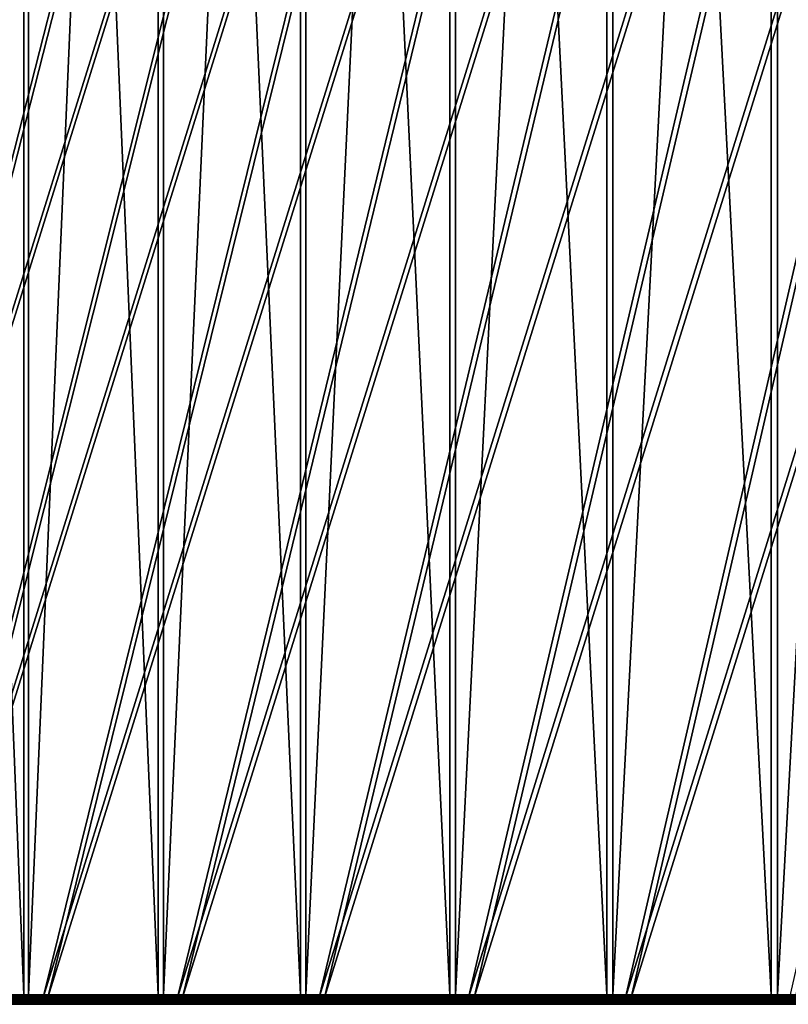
# Model space of a CAD drawing. Header units: millimetres. Extents: x 0 to 800, y -45 to 73.
# Tile 5 of 199: x 33 to 58, y -45 to -14. Entities that reach past the tile are written whole.
import ezdxf

# ---------------------------------------------------------------- set-up
doc = ezdxf.new("R2010")
doc.units = ezdxf.units.MM
doc.header["$LTSCALE"] = 65.185185
for name, color, linetype in [('40', 7, 'CONTINUOUS'), ('41', 7, 'CONTINUOUS'), ('46', 7, 'CONTINUOUS'), ('47', 7, 'CONTINUOUS'), ('48', 7, 'CONTINUOUS'), ('49', 7, 'CONTINUOUS')]:
    doc.layers.add(name, color=color, linetype=linetype)

msp = doc.modelspace()

# ---------------------------------------------------------------- linework, layer by layer
at = {"layer": '40', "color": 44, "linetype": 'Continuous', "true_color": 0x8c7500}
for points in [[(33.549, 54.7, -160.354), (29.541, -44.7, -150.866), (29.541, 54.7, -150.866), (33.549, 54.7, -160.354)], [(33.549, -44.7, -160.354), (29.541, -44.7, -150.866), (33.549, 54.7, -160.354), (33.549, -44.7, -160.354)], [(37.799, 54.7, -169.736), (33.549, -44.7, -160.354), (33.549, 54.7, -160.354), (37.799, 54.7, -169.736)], [(37.799, -44.7, -169.736), (33.549, -44.7, -160.354), (37.799, 54.7, -169.736), (37.799, -44.7, -169.736)], [(42.289, 54.7, -179.006), (37.799, -44.7, -169.736), (37.799, 54.7, -169.736), (42.289, 54.7, -179.006)], [(42.289, -44.7, -179.006), (37.799, -44.7, -169.736), (42.289, 54.7, -179.006), (42.289, -44.7, -179.006)], [(47.017, -44.7, -188.157), (42.289, -44.7, -179.006), (47.017, 54.7, -188.157), (47.017, -44.7, -188.157)], [(47.017, 54.7, -188.157), (42.289, -44.7, -179.006), (42.289, 54.7, -179.006), (47.017, 54.7, -188.157)], [(51.979, 54.7, -197.183), (47.017, -44.7, -188.157), (47.017, 54.7, -188.157), (51.979, 54.7, -197.183)], [(51.979, -44.7, -197.183), (47.017, -44.7, -188.157), (51.979, 54.7, -197.183), (51.979, -44.7, -197.183)], [(57.171, 54.7, -206.079), (51.979, -44.7, -197.183), (51.979, 54.7, -197.183), (57.171, 54.7, -206.079)], [(57.171, -44.7, -206.079), (51.979, -44.7, -197.183), (57.171, 54.7, -206.079), (57.171, -44.7, -206.079)], [(62.591, 54.7, -214.837), (57.171, -44.7, -206.079), (57.171, 54.7, -206.079), (62.591, 54.7, -214.837)], [(62.591, -44.7, -214.837), (57.171, -44.7, -206.079), (62.591, 54.7, -214.837), (62.591, -44.7, -214.837)]]:
    msp.add_3dface(points, dxfattribs=at)
at = {"layer": '41', "color": 44, "linetype": 'Continuous', "true_color": 0x8c7500}
for points in [[(29.399, -44.7, 150.517), (33.398, -44.7, 160.009), (29.399, 54.7, 150.517), (29.399, -44.7, 150.517)], [(29.399, 54.7, 150.517), (33.398, -44.7, 160.009), (33.398, 54.7, 160.009), (29.399, 54.7, 150.517)], [(33.398, 54.7, 160.009), (37.639, -44.7, 169.395), (37.639, 54.7, 169.395), (33.398, 54.7, 160.009)], [(33.398, -44.7, 160.009), (37.639, -44.7, 169.395), (33.398, 54.7, 160.009), (33.398, -44.7, 160.009)], [(37.639, 54.7, 169.395), (42.121, -44.7, 178.669), (42.121, 54.7, 178.669), (37.639, 54.7, 169.395)], [(37.639, -44.7, 169.395), (42.121, -44.7, 178.669), (37.639, 54.7, 169.395), (37.639, -44.7, 169.395)], [(42.121, 54.7, 178.669), (46.84, -44.7, 187.824), (46.84, 54.7, 187.824), (42.121, 54.7, 178.669)], [(42.121, -44.7, 178.669), (46.84, -44.7, 187.824), (42.121, 54.7, 178.669), (42.121, -44.7, 178.669)], [(46.84, 54.7, 187.824), (51.793, -44.7, 196.855), (51.793, 54.7, 196.855), (46.84, 54.7, 187.824)], [(46.84, -44.7, 187.824), (51.793, -44.7, 196.855), (46.84, 54.7, 187.824), (46.84, -44.7, 187.824)], [(51.793, -44.7, 196.855), (56.977, -44.7, 205.756), (51.793, 54.7, 196.855), (51.793, -44.7, 196.855)], [(51.793, 54.7, 196.855), (56.977, -44.7, 205.756), (56.977, 54.7, 205.756), (51.793, 54.7, 196.855)], [(56.977, 54.7, 205.756), (62.389, -44.7, 214.52), (62.389, 54.7, 214.52), (56.977, 54.7, 205.756)], [(56.977, -44.7, 205.756), (62.389, -44.7, 214.52), (56.977, 54.7, 205.756), (56.977, -44.7, 205.756)]]:
    msp.add_3dface(points, dxfattribs=at)
at = {"layer": '46', "color": 44, "linetype": 'Continuous', "true_color": 0x8c7500}
for points in [[(29.541, -44.7, -150.866), (33.549, -44.7, -160.354), (31.716, -44.758, -156.086), (29.541, -44.7, -150.866)], [(33.549, -44.7, -160.354), (36.698, -44.758, -167.353), (31.716, -44.758, -156.086), (33.549, -44.7, -160.354)], [(33.549, -44.7, -160.354), (37.799, -44.7, -169.736), (36.698, -44.758, -167.353), (33.549, -44.7, -160.354)], [(37.799, -44.7, -169.736), (42.024, -44.758, -178.461), (36.698, -44.758, -167.353), (37.799, -44.7, -169.736)], [(37.799, -44.7, -169.736), (42.289, -44.7, -179.006), (42.024, -44.758, -178.461), (37.799, -44.7, -169.736)], [(42.289, -44.7, -179.006), (47.017, -44.7, -188.157), (42.024, -44.758, -178.461), (42.289, -44.7, -179.006)], [(47.017, -44.7, -188.157), (47.689, -44.758, -189.401), (42.024, -44.758, -178.461), (47.017, -44.7, -188.157)], [(47.017, -44.7, -188.157), (51.979, -44.7, -197.183), (47.689, -44.758, -189.401), (47.017, -44.7, -188.157)], [(51.979, -44.7, -197.183), (53.689, -44.758, -200.16), (47.689, -44.758, -189.401), (51.979, -44.7, -197.183)], [(51.979, -44.7, -197.183), (57.171, -44.7, -206.079), (53.689, -44.758, -200.16), (51.979, -44.7, -197.183)], [(57.171, -44.7, -206.079), (60.017, -44.758, -210.73), (53.689, -44.758, -200.16), (57.171, -44.7, -206.079)], [(57.171, -44.7, -206.079), (62.591, -44.7, -214.837), (60.017, -44.758, -210.73), (57.171, -44.7, -206.079)], [(33.823, -45, -160.234), (29.819, -45, -150.752), (31.934, -44.994, -155.994), (33.823, -45, -160.234)], [(36.698, -44.758, -167.353), (31.732, -44.815, -156.079), (31.716, -44.758, -156.086), (36.698, -44.758, -167.353)], [(36.713, -44.815, -167.346), (31.732, -44.815, -156.079), (36.698, -44.758, -167.353), (36.713, -44.815, -167.346)], [(36.713, -44.815, -167.346), (31.758, -44.866, -156.068), (31.732, -44.815, -156.079), (36.713, -44.815, -167.346)], [(36.738, -44.866, -167.334), (31.758, -44.866, -156.068), (36.713, -44.815, -167.346), (36.738, -44.866, -167.334)], [(36.738, -44.866, -167.334), (31.792, -44.912, -156.054), (31.758, -44.866, -156.068), (36.738, -44.866, -167.334)], [(36.772, -44.912, -167.319), (31.792, -44.912, -156.054), (36.738, -44.866, -167.334), (36.772, -44.912, -167.319)], [(36.772, -44.912, -167.319), (31.834, -44.949, -156.036), (31.792, -44.912, -156.054), (36.772, -44.912, -167.319)], [(36.814, -44.949, -167.299), (31.834, -44.949, -156.036), (36.772, -44.912, -167.319), (36.814, -44.949, -167.299)], [(36.814, -44.949, -167.299), (31.882, -44.977, -156.016), (31.834, -44.949, -156.036), (36.814, -44.949, -167.299)], [(36.861, -44.977, -167.278), (31.882, -44.977, -156.016), (36.814, -44.949, -167.299), (36.861, -44.977, -167.278)], [(36.861, -44.977, -167.278), (31.934, -44.994, -155.994), (31.882, -44.977, -156.016), (36.861, -44.977, -167.278)], [(36.912, -44.994, -167.254), (31.934, -44.994, -155.994), (36.861, -44.977, -167.278), (36.912, -44.994, -167.254)], [(36.912, -44.994, -167.254), (33.823, -45, -160.234), (31.934, -44.994, -155.994), (36.912, -44.994, -167.254)], [(38.071, -45, -169.609), (33.823, -45, -160.234), (36.912, -44.994, -167.254), (38.071, -45, -169.609)], [(42.024, -44.758, -178.461), (36.713, -44.815, -167.346), (36.698, -44.758, -167.353), (42.024, -44.758, -178.461)], [(42.039, -44.815, -178.454), (36.713, -44.815, -167.346), (42.024, -44.758, -178.461), (42.039, -44.815, -178.454)], [(42.039, -44.815, -178.454), (36.738, -44.866, -167.334), (36.713, -44.815, -167.346), (42.039, -44.815, -178.454)], [(42.064, -44.866, -178.441), (36.738, -44.866, -167.334), (42.039, -44.815, -178.454), (42.064, -44.866, -178.441)], [(42.064, -44.866, -178.441), (36.772, -44.912, -167.319), (36.738, -44.866, -167.334), (42.064, -44.866, -178.441)], [(42.097, -44.912, -178.425), (36.772, -44.912, -167.319), (42.064, -44.866, -178.441), (42.097, -44.912, -178.425)], [(42.097, -44.912, -178.425), (36.814, -44.949, -167.299), (36.772, -44.912, -167.319), (42.097, -44.912, -178.425)], [(42.138, -44.949, -178.404), (36.814, -44.949, -167.299), (42.097, -44.912, -178.425), (42.138, -44.949, -178.404)], [(42.138, -44.949, -178.404), (36.861, -44.977, -167.278), (36.814, -44.949, -167.299), (42.138, -44.949, -178.404)], [(42.184, -44.977, -178.381), (36.861, -44.977, -167.278), (42.138, -44.949, -178.404), (42.184, -44.977, -178.381)], [(42.184, -44.977, -178.381), (36.912, -44.994, -167.254), (36.861, -44.977, -167.278), (42.184, -44.977, -178.381)], [(42.235, -44.994, -178.356), (36.912, -44.994, -167.254), (42.184, -44.977, -178.381), (42.235, -44.994, -178.356)], [(42.235, -44.994, -178.356), (38.071, -45, -169.609), (36.912, -44.994, -167.254), (42.235, -44.994, -178.356)], [(42.558, -45, -178.872), (38.071, -45, -169.609), (42.235, -44.994, -178.356), (42.558, -45, -178.872)], [(47.689, -44.758, -189.401), (42.039, -44.815, -178.454), (42.024, -44.758, -178.461), (47.689, -44.758, -189.401)], [(47.704, -44.815, -189.393), (42.039, -44.815, -178.454), (47.689, -44.758, -189.401), (47.704, -44.815, -189.393)], [(47.704, -44.815, -189.393), (42.064, -44.866, -178.441), (42.039, -44.815, -178.454), (47.704, -44.815, -189.393)], [(47.729, -44.866, -189.379), (42.064, -44.866, -178.441), (47.704, -44.815, -189.393), (47.729, -44.866, -189.379)], [(47.729, -44.866, -189.379), (42.097, -44.912, -178.425), (42.064, -44.866, -178.441), (47.729, -44.866, -189.379)], [(47.762, -44.912, -189.362), (42.097, -44.912, -178.425), (47.729, -44.866, -189.379), (47.762, -44.912, -189.362)], [(47.762, -44.912, -189.362), (42.138, -44.949, -178.404), (42.097, -44.912, -178.425), (47.762, -44.912, -189.362)], [(47.802, -44.949, -189.34), (42.138, -44.949, -178.404), (47.762, -44.912, -189.362), (47.802, -44.949, -189.34)], [(47.802, -44.949, -189.34), (42.184, -44.977, -178.381), (42.138, -44.949, -178.404), (47.802, -44.949, -189.34)], [(47.847, -44.977, -189.316), (42.184, -44.977, -178.381), (47.802, -44.949, -189.34), (47.847, -44.977, -189.316)], [(47.847, -44.977, -189.316), (42.235, -44.994, -178.356), (42.184, -44.977, -178.381), (47.847, -44.977, -189.316)], [(47.897, -44.994, -189.289), (42.235, -44.994, -178.356), (47.847, -44.977, -189.316), (47.897, -44.994, -189.289)], [(47.897, -44.994, -189.289), (42.558, -45, -178.872), (42.235, -44.994, -178.356), (47.897, -44.994, -189.289)], [(47.282, -45, -188.016), (42.558, -45, -178.872), (47.897, -44.994, -189.289), (47.282, -45, -188.016)], [(52.24, -45, -197.035), (47.282, -45, -188.016), (47.897, -44.994, -189.289), (52.24, -45, -197.035)], [(53.689, -44.758, -200.16), (47.704, -44.815, -189.393), (47.689, -44.758, -189.401), (53.689, -44.758, -200.16)], [(53.704, -44.815, -200.152), (47.704, -44.815, -189.393), (53.689, -44.758, -200.16), (53.704, -44.815, -200.152)], [(53.704, -44.815, -200.152), (47.729, -44.866, -189.379), (47.704, -44.815, -189.393), (53.704, -44.815, -200.152)], [(53.728, -44.866, -200.138), (47.729, -44.866, -189.379), (53.704, -44.815, -200.152), (53.728, -44.866, -200.138)], [(53.728, -44.866, -200.138), (47.762, -44.912, -189.362), (47.729, -44.866, -189.379), (53.728, -44.866, -200.138)], [(53.76, -44.912, -200.119), (47.762, -44.912, -189.362), (53.728, -44.866, -200.138), (53.76, -44.912, -200.119)], [(53.76, -44.912, -200.119), (47.802, -44.949, -189.34), (47.762, -44.912, -189.362), (53.76, -44.912, -200.119)], [(53.799, -44.949, -200.096), (47.802, -44.949, -189.34), (53.76, -44.912, -200.119), (53.799, -44.949, -200.096)], [(53.799, -44.949, -200.096), (47.847, -44.977, -189.316), (47.802, -44.949, -189.34), (53.799, -44.949, -200.096)], [(53.844, -44.977, -200.07), (47.847, -44.977, -189.316), (53.799, -44.949, -200.096), (53.844, -44.977, -200.07)], [(53.844, -44.977, -200.07), (47.897, -44.994, -189.289), (47.847, -44.977, -189.316), (53.844, -44.977, -200.07)], [(53.893, -44.994, -200.042), (47.897, -44.994, -189.289), (53.844, -44.977, -200.07), (53.893, -44.994, -200.042)], [(53.893, -44.994, -200.042), (52.24, -45, -197.035), (47.897, -44.994, -189.289), (53.893, -44.994, -200.042)], [(57.428, -45, -205.924), (52.24, -45, -197.035), (53.893, -44.994, -200.042), (57.428, -45, -205.924)], [(60.017, -44.758, -210.73), (53.704, -44.815, -200.152), (53.689, -44.758, -200.16), (60.017, -44.758, -210.73)], [(60.032, -44.815, -210.721), (53.704, -44.815, -200.152), (60.017, -44.758, -210.73), (60.032, -44.815, -210.721)], [(60.032, -44.815, -210.721), (53.728, -44.866, -200.138), (53.704, -44.815, -200.152), (60.032, -44.815, -210.721)], [(60.055, -44.866, -210.706), (53.728, -44.866, -200.138), (60.032, -44.815, -210.721), (60.055, -44.866, -210.706)], [(60.055, -44.866, -210.706), (53.76, -44.912, -200.119), (53.728, -44.866, -200.138), (60.055, -44.866, -210.706)], [(60.087, -44.912, -210.687), (53.76, -44.912, -200.119), (60.055, -44.866, -210.706), (60.087, -44.912, -210.687)], [(60.087, -44.912, -210.687), (53.799, -44.949, -200.096), (53.76, -44.912, -200.119), (60.087, -44.912, -210.687)], [(60.126, -44.949, -210.663), (53.799, -44.949, -200.096), (60.087, -44.912, -210.687), (60.126, -44.949, -210.663)], [(60.126, -44.949, -210.663), (53.844, -44.977, -200.07), (53.799, -44.949, -200.096), (60.126, -44.949, -210.663)], [(60.17, -44.977, -210.635), (53.844, -44.977, -200.07), (60.126, -44.949, -210.663), (60.17, -44.977, -210.635)], [(60.17, -44.977, -210.635), (53.893, -44.994, -200.042), (53.844, -44.977, -200.07), (60.17, -44.977, -210.635)], [(60.218, -44.994, -210.606), (53.893, -44.994, -200.042), (60.17, -44.977, -210.635), (60.218, -44.994, -210.606)], [(60.218, -44.994, -210.606), (57.428, -45, -205.924), (53.893, -44.994, -200.042), (60.218, -44.994, -210.606)], [(62.844, -45, -214.676), (57.428, -45, -205.924), (60.218, -44.994, -210.606), (62.844, -45, -214.676)]]:
    msp.add_3dface(points, dxfattribs=at)
at = {"layer": '47', "color": 44, "linetype": 'Continuous', "true_color": 0x8c7500}
for points in [[(33.398, -44.7, 160.009), (29.399, -44.7, 150.517), (31.57, -44.758, 155.739), (33.398, -44.7, 160.009)], [(33.398, -44.7, 160.009), (31.57, -44.758, 155.739), (36.54, -44.758, 167.011), (33.398, -44.7, 160.009)], [(37.639, -44.7, 169.395), (33.398, -44.7, 160.009), (36.54, -44.758, 167.011), (37.639, -44.7, 169.395)], [(37.639, -44.7, 169.395), (36.54, -44.758, 167.011), (41.856, -44.758, 178.124), (37.639, -44.7, 169.395)], [(42.121, -44.7, 178.669), (37.639, -44.7, 169.395), (41.856, -44.758, 178.124), (42.121, -44.7, 178.669)], [(42.121, -44.7, 178.669), (41.856, -44.758, 178.124), (47.511, -44.758, 189.069), (42.121, -44.7, 178.669)], [(46.84, -44.7, 187.824), (42.121, -44.7, 178.669), (47.511, -44.758, 189.069), (46.84, -44.7, 187.824)], [(51.793, -44.7, 196.855), (46.84, -44.7, 187.824), (47.511, -44.758, 189.069), (51.793, -44.7, 196.855)], [(51.793, -44.7, 196.855), (47.511, -44.758, 189.069), (53.501, -44.758, 199.834), (51.793, -44.7, 196.855)], [(56.977, -44.7, 205.756), (51.793, -44.7, 196.855), (53.501, -44.758, 199.834), (56.977, -44.7, 205.756)], [(56.977, -44.7, 205.756), (53.501, -44.758, 199.834), (59.819, -44.758, 210.41), (56.977, -44.7, 205.756)], [(62.389, -44.7, 214.52), (56.977, -44.7, 205.756), (59.819, -44.758, 210.41), (62.389, -44.7, 214.52)], [(29.677, -45, 150.404), (33.673, -45, 159.889), (31.787, -44.994, 155.647), (29.677, -45, 150.404)], [(31.585, -44.815, 155.732), (36.556, -44.815, 167.004), (31.57, -44.758, 155.739), (31.585, -44.815, 155.732)], [(31.57, -44.758, 155.739), (36.556, -44.815, 167.004), (36.54, -44.758, 167.011), (31.57, -44.758, 155.739)], [(31.611, -44.866, 155.721), (36.581, -44.866, 166.992), (31.585, -44.815, 155.732), (31.611, -44.866, 155.721)], [(31.585, -44.815, 155.732), (36.581, -44.866, 166.992), (36.556, -44.815, 167.004), (31.585, -44.815, 155.732)], [(31.645, -44.912, 155.707), (36.615, -44.912, 166.976), (31.611, -44.866, 155.721), (31.645, -44.912, 155.707)], [(31.611, -44.866, 155.721), (36.615, -44.912, 166.976), (36.581, -44.866, 166.992), (31.611, -44.866, 155.721)], [(31.687, -44.949, 155.689), (36.656, -44.949, 166.957), (31.645, -44.912, 155.707), (31.687, -44.949, 155.689)], [(31.645, -44.912, 155.707), (36.656, -44.949, 166.957), (36.615, -44.912, 166.976), (31.645, -44.912, 155.707)], [(31.735, -44.977, 155.669), (36.703, -44.977, 166.936), (31.687, -44.949, 155.689), (31.735, -44.977, 155.669)], [(31.687, -44.949, 155.689), (36.703, -44.977, 166.936), (36.656, -44.949, 166.957), (31.687, -44.949, 155.689)], [(31.787, -44.994, 155.647), (36.755, -44.994, 166.912), (31.735, -44.977, 155.669), (31.787, -44.994, 155.647)], [(31.735, -44.977, 155.669), (36.755, -44.994, 166.912), (36.703, -44.977, 166.936), (31.735, -44.977, 155.669)], [(31.787, -44.994, 155.647), (33.673, -45, 159.889), (36.755, -44.994, 166.912), (31.787, -44.994, 155.647)], [(33.673, -45, 159.889), (37.911, -45, 169.268), (36.755, -44.994, 166.912), (33.673, -45, 159.889)], [(36.556, -44.815, 167.004), (41.871, -44.815, 178.117), (36.54, -44.758, 167.011), (36.556, -44.815, 167.004)], [(36.54, -44.758, 167.011), (41.871, -44.815, 178.117), (41.856, -44.758, 178.124), (36.54, -44.758, 167.011)], [(36.581, -44.866, 166.992), (41.896, -44.866, 178.104), (36.556, -44.815, 167.004), (36.581, -44.866, 166.992)], [(36.556, -44.815, 167.004), (41.896, -44.866, 178.104), (41.871, -44.815, 178.117), (36.556, -44.815, 167.004)], [(36.615, -44.912, 166.976), (41.929, -44.912, 178.088), (36.581, -44.866, 166.992), (36.615, -44.912, 166.976)], [(36.581, -44.866, 166.992), (41.929, -44.912, 178.088), (41.896, -44.866, 178.104), (36.581, -44.866, 166.992)], [(36.656, -44.949, 166.957), (41.97, -44.949, 178.067), (36.615, -44.912, 166.976), (36.656, -44.949, 166.957)], [(36.615, -44.912, 166.976), (41.97, -44.949, 178.067), (41.929, -44.912, 178.088), (36.615, -44.912, 166.976)], [(36.703, -44.977, 166.936), (42.017, -44.977, 178.044), (36.656, -44.949, 166.957), (36.703, -44.977, 166.936)], [(36.656, -44.949, 166.957), (42.017, -44.977, 178.044), (41.97, -44.949, 178.067), (36.656, -44.949, 166.957)], [(36.755, -44.994, 166.912), (42.067, -44.994, 178.019), (36.703, -44.977, 166.936), (36.755, -44.994, 166.912)], [(36.703, -44.977, 166.936), (42.067, -44.994, 178.019), (42.017, -44.977, 178.044), (36.703, -44.977, 166.936)], [(36.755, -44.994, 166.912), (37.911, -45, 169.268), (42.067, -44.994, 178.019), (36.755, -44.994, 166.912)], [(37.911, -45, 169.268), (42.389, -45, 178.535), (42.067, -44.994, 178.019), (37.911, -45, 169.268)], [(41.856, -44.758, 178.124), (47.526, -44.815, 189.061), (47.511, -44.758, 189.069), (41.856, -44.758, 178.124)], [(41.871, -44.815, 178.117), (47.526, -44.815, 189.061), (41.856, -44.758, 178.124), (41.871, -44.815, 178.117)], [(41.896, -44.866, 178.104), (47.55, -44.866, 189.048), (41.871, -44.815, 178.117), (41.896, -44.866, 178.104)], [(41.871, -44.815, 178.117), (47.55, -44.866, 189.048), (47.526, -44.815, 189.061), (41.871, -44.815, 178.117)], [(41.929, -44.912, 178.088), (47.583, -44.912, 189.03), (41.896, -44.866, 178.104), (41.929, -44.912, 178.088)], [(41.896, -44.866, 178.104), (47.583, -44.912, 189.03), (47.55, -44.866, 189.048), (41.896, -44.866, 178.104)], [(41.97, -44.949, 178.067), (47.623, -44.949, 189.008), (41.929, -44.912, 178.088), (41.97, -44.949, 178.067)], [(41.929, -44.912, 178.088), (47.623, -44.949, 189.008), (47.583, -44.912, 189.03), (41.929, -44.912, 178.088)], [(42.017, -44.977, 178.044), (47.669, -44.977, 188.984), (41.97, -44.949, 178.067), (42.017, -44.977, 178.044)], [(41.97, -44.949, 178.067), (47.669, -44.977, 188.984), (47.623, -44.949, 189.008), (41.97, -44.949, 178.067)], [(42.067, -44.994, 178.019), (47.719, -44.994, 188.957), (42.017, -44.977, 178.044), (42.067, -44.994, 178.019)], [(42.017, -44.977, 178.044), (47.719, -44.994, 188.957), (47.669, -44.977, 188.984), (42.017, -44.977, 178.044)], [(42.389, -45, 178.535), (47.105, -45, 187.683), (42.067, -44.994, 178.019), (42.389, -45, 178.535)], [(42.067, -44.994, 178.019), (47.105, -45, 187.683), (47.719, -44.994, 188.957), (42.067, -44.994, 178.019)], [(47.105, -45, 187.683), (52.054, -45, 196.708), (47.719, -44.994, 188.957), (47.105, -45, 187.683)], [(47.511, -44.758, 189.069), (53.515, -44.815, 199.825), (53.501, -44.758, 199.834), (47.511, -44.758, 189.069)], [(47.526, -44.815, 189.061), (53.515, -44.815, 199.825), (47.511, -44.758, 189.069), (47.526, -44.815, 189.061)], [(47.55, -44.866, 189.048), (53.539, -44.866, 199.812), (47.526, -44.815, 189.061), (47.55, -44.866, 189.048)], [(47.526, -44.815, 189.061), (53.539, -44.866, 199.812), (53.515, -44.815, 199.825), (47.526, -44.815, 189.061)], [(47.583, -44.912, 189.03), (53.572, -44.912, 199.793), (47.55, -44.866, 189.048), (47.583, -44.912, 189.03)], [(47.55, -44.866, 189.048), (53.572, -44.912, 199.793), (53.539, -44.866, 199.812), (47.55, -44.866, 189.048)], [(47.623, -44.949, 189.008), (53.611, -44.949, 199.77), (47.583, -44.912, 189.03), (47.623, -44.949, 189.008)], [(47.583, -44.912, 189.03), (53.611, -44.949, 199.77), (53.572, -44.912, 199.793), (47.583, -44.912, 189.03)], [(47.669, -44.977, 188.984), (53.656, -44.977, 199.744), (47.623, -44.949, 189.008), (47.669, -44.977, 188.984)], [(47.623, -44.949, 189.008), (53.656, -44.977, 199.744), (53.611, -44.949, 199.77), (47.623, -44.949, 189.008)], [(47.719, -44.994, 188.957), (53.705, -44.994, 199.716), (47.669, -44.977, 188.984), (47.719, -44.994, 188.957)], [(47.669, -44.977, 188.984), (53.705, -44.994, 199.716), (53.656, -44.977, 199.744), (47.669, -44.977, 188.984)], [(47.719, -44.994, 188.957), (52.054, -45, 196.708), (53.705, -44.994, 199.716), (47.719, -44.994, 188.957)], [(52.054, -45, 196.708), (57.234, -45, 205.601), (53.705, -44.994, 199.716), (52.054, -45, 196.708)], [(53.515, -44.815, 199.825), (59.833, -44.815, 210.401), (53.501, -44.758, 199.834), (53.515, -44.815, 199.825)], [(53.501, -44.758, 199.834), (59.833, -44.815, 210.401), (59.819, -44.758, 210.41), (53.501, -44.758, 199.834)], [(53.515, -44.815, 199.825), (59.857, -44.866, 210.386), (59.833, -44.815, 210.401), (53.515, -44.815, 199.825)], [(53.539, -44.866, 199.812), (59.857, -44.866, 210.386), (53.515, -44.815, 199.825), (53.539, -44.866, 199.812)], [(53.572, -44.912, 199.793), (59.889, -44.912, 210.367), (53.539, -44.866, 199.812), (53.572, -44.912, 199.793)], [(53.539, -44.866, 199.812), (59.889, -44.912, 210.367), (59.857, -44.866, 210.386), (53.539, -44.866, 199.812)], [(53.611, -44.949, 199.77), (59.927, -44.949, 210.343), (53.572, -44.912, 199.793), (53.611, -44.949, 199.77)], [(53.572, -44.912, 199.793), (59.927, -44.949, 210.343), (59.889, -44.912, 210.367), (53.572, -44.912, 199.793)], [(53.656, -44.977, 199.744), (59.971, -44.977, 210.315), (53.611, -44.949, 199.77), (53.656, -44.977, 199.744)], [(53.611, -44.949, 199.77), (59.971, -44.977, 210.315), (59.927, -44.949, 210.343), (53.611, -44.949, 199.77)], [(53.705, -44.994, 199.716), (60.019, -44.994, 210.286), (53.656, -44.977, 199.744), (53.705, -44.994, 199.716)], [(53.656, -44.977, 199.744), (60.019, -44.994, 210.286), (59.971, -44.977, 210.315), (53.656, -44.977, 199.744)], [(53.705, -44.994, 199.716), (57.234, -45, 205.601), (60.019, -44.994, 210.286), (53.705, -44.994, 199.716)], [(57.234, -45, 205.601), (62.642, -45, 214.359), (60.019, -44.994, 210.286), (57.234, -45, 205.601)]]:
    msp.add_3dface(points, dxfattribs=at)
at = {"layer": '48', "color": 44, "linetype": 'Continuous', "true_color": 0x8c7500}
for points in [[(19.637, -44.789, -121.623), (35.884, 16.898, -109.002), (16.632, -44.789, -111.789), (19.637, -44.789, -121.623)], [(35.884, 16.898, -109.002), (33.134, 16.898, -99.352), (16.632, -44.789, -111.789), (35.884, 16.898, -109.002)], [(22.895, -44.789, -131.376), (38.888, 16.898, -118.575), (19.637, -44.789, -121.623), (22.895, -44.789, -131.376)], [(38.888, 16.898, -118.575), (35.884, 16.898, -109.002), (19.637, -44.789, -121.623), (38.888, 16.898, -118.575)], [(26.403, -44.789, -141.042), (42.144, 16.898, -128.066), (22.895, -44.789, -131.376), (26.403, -44.789, -141.042)], [(42.144, 16.898, -128.066), (38.888, 16.898, -118.575), (22.895, -44.789, -131.376), (42.144, 16.898, -128.066)], [(30.158, -44.789, -150.615), (45.65, 16.898, -137.468), (26.403, -44.789, -141.042), (30.158, -44.789, -150.615)], [(45.65, 16.898, -137.468), (42.144, 16.898, -128.066), (26.403, -44.789, -141.042), (45.65, 16.898, -137.468)], [(34.159, -44.789, -160.087), (49.402, 16.898, -146.774), (30.158, -44.789, -150.615), (34.159, -44.789, -160.087)], [(49.402, 16.898, -146.774), (45.65, 16.898, -137.468), (30.158, -44.789, -150.615), (49.402, 16.898, -146.774)], [(38.402, -44.789, -169.454), (53.398, 16.898, -155.977), (34.159, -44.789, -160.087), (38.402, -44.789, -169.454)], [(53.398, 16.898, -155.977), (49.402, 16.898, -146.774), (34.159, -44.789, -160.087), (53.398, 16.898, -155.977)], [(42.885, -44.789, -178.708), (57.636, 16.898, -165.072), (38.402, -44.789, -169.454), (42.885, -44.789, -178.708)], [(57.636, 16.898, -165.072), (53.398, 16.898, -155.977), (38.402, -44.789, -169.454), (57.636, 16.898, -165.072)], [(47.605, -44.789, -187.844), (62.113, 16.898, -174.052), (42.885, -44.789, -178.708), (47.605, -44.789, -187.844)], [(62.113, 16.898, -174.052), (57.636, 16.898, -165.072), (42.885, -44.789, -178.708), (62.113, 16.898, -174.052)], [(52.558, -44.789, -196.855), (66.825, 16.898, -182.911), (47.605, -44.789, -187.844), (52.558, -44.789, -196.855)], [(66.825, 16.898, -182.911), (62.113, 16.898, -174.052), (47.605, -44.789, -187.844), (66.825, 16.898, -182.911)], [(57.742, -44.789, -205.736), (71.77, 16.898, -191.642), (52.558, -44.789, -196.855), (57.742, -44.789, -205.736)], [(71.77, 16.898, -191.642), (66.825, 16.898, -182.911), (52.558, -44.789, -196.855), (71.77, 16.898, -191.642)]]:
    msp.add_3dface(points, dxfattribs=at)
at = {"layer": '49', "color": 44, "linetype": 'Continuous', "true_color": 0x8c7500}
for points in [[(16.527, -44.789, 111.428), (35.782, 16.898, 108.659), (19.523, -44.789, 121.264), (16.527, -44.789, 111.428)], [(33.04, 16.898, 99.007), (35.782, 16.898, 108.659), (16.527, -44.789, 111.428), (33.04, 16.898, 99.007)], [(19.523, -44.789, 121.264), (38.777, 16.898, 118.235), (22.771, -44.789, 131.021), (19.523, -44.789, 121.264)], [(35.782, 16.898, 108.659), (38.777, 16.898, 118.235), (19.523, -44.789, 121.264), (35.782, 16.898, 108.659)], [(22.771, -44.789, 131.021), (42.024, 16.898, 127.729), (26.27, -44.789, 140.69), (22.771, -44.789, 131.021)], [(38.777, 16.898, 118.235), (42.024, 16.898, 127.729), (22.771, -44.789, 131.021), (38.777, 16.898, 118.235)], [(26.27, -44.789, 140.69), (45.52, 16.898, 137.134), (30.016, -44.789, 150.266), (26.27, -44.789, 140.69)], [(42.024, 16.898, 127.729), (45.52, 16.898, 137.134), (26.27, -44.789, 140.69), (42.024, 16.898, 127.729)], [(30.016, -44.789, 150.266), (49.264, 16.898, 146.444), (34.008, -44.789, 159.743), (30.016, -44.789, 150.266)], [(45.52, 16.898, 137.134), (49.264, 16.898, 146.444), (30.016, -44.789, 150.266), (45.52, 16.898, 137.134)], [(34.008, -44.789, 159.743), (53.252, 16.898, 155.651), (38.242, -44.789, 169.113), (34.008, -44.789, 159.743)], [(49.264, 16.898, 146.444), (53.252, 16.898, 155.651), (34.008, -44.789, 159.743), (49.264, 16.898, 146.444)], [(38.242, -44.789, 169.113), (57.481, 16.898, 164.75), (42.717, -44.789, 178.372), (38.242, -44.789, 169.113)], [(53.252, 16.898, 155.651), (57.481, 16.898, 164.75), (38.242, -44.789, 169.113), (53.252, 16.898, 155.651)], [(42.717, -44.789, 178.372), (61.949, 16.898, 173.734), (47.428, -44.789, 187.512), (42.717, -44.789, 178.372)], [(57.481, 16.898, 164.75), (61.949, 16.898, 173.734), (42.717, -44.789, 178.372), (57.481, 16.898, 164.75)], [(47.428, -44.789, 187.512), (66.653, 16.898, 182.597), (52.373, -44.789, 196.528), (47.428, -44.789, 187.512)], [(61.949, 16.898, 173.734), (66.653, 16.898, 182.597), (47.428, -44.789, 187.512), (61.949, 16.898, 173.734)], [(52.373, -44.789, 196.528), (71.589, 16.898, 191.332), (57.548, -44.789, 205.413), (52.373, -44.789, 196.528)], [(66.653, 16.898, 182.597), (71.589, 16.898, 191.332), (52.373, -44.789, 196.528), (66.653, 16.898, 182.597)]]:
    msp.add_3dface(points, dxfattribs=at)

doc.saveas('drawing.dxf')
